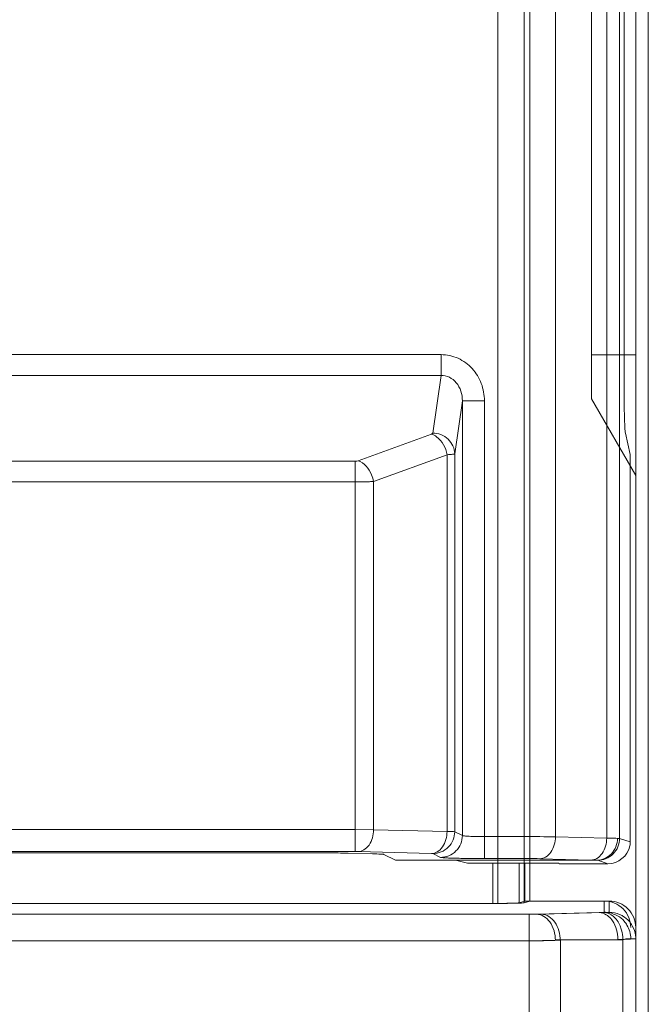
# Model space of a CAD drawing. Header units: millimetres. Extents: x -594 to 595, y -419 to 422.
# Tile 47 of 124: x -350 to -343, y 259 to 270. Entities that reach past the tile are written whole.
import ezdxf

# ---------------------------------------------------------------- set-up
doc = ezdxf.new("R2010")
doc.units = ezdxf.units.MM
doc.header["$MEASUREMENT"] = 0
doc.layers.add('layer 1', color=7, linetype='Continuous')

msp = doc.modelspace()

# ---------------------------------------------------------------- linework, layer by layer
at = {"layer": 'layer 1', "lineweight": 9}
for points in [[(-343.1827, 48.8568), (-343.1827, 48.8568), (-343.1827, 297.8562), (-343.1827, 297.8562)], [(-344.4459, 297.5153), (-344.4459, 297.5153), (-344.4459, 260.8652), (-344.4459, 260.8652)], [(-344.0923, 261.1117), (-344.0923, 261.1117), (-344.0923, 297.2188), (-344.0923, 297.2188)], [(-343.0403, 48.5136), (-343.0403, 48.5136), (-343.0403, 296.3518), (-343.0403, 296.3518)], [(-344.4451, 291.5565), (-344.4451, 291.5565), (-344.4462, 260.3636), (-344.4462, 260.3636)], [(-344.3827, 260.3827), (-344.3827, 260.3827), (-344.3827, 291.5565), (-344.3827, 291.5565)], [(-344.7451, 291.2565), (-344.7451, 291.2565), (-344.7451, 260.3565), (-344.7451, 260.3565)], [(-343.5122, 290.951), (-343.5122, 290.951), (-343.5116, 261.0965), (-343.5116, 261.0965)], [(-343.3653, 261.0932), (-343.3653, 261.0932), (-343.3653, 290.9565), (-343.3653, 290.9565)], [(-343.3156, 276.1801), (-343.3156, 276.1801), (-343.3156, 266.3828), (-343.3156, 266.3828)], [(-343.6827, 276.0715), (-343.6827, 276.0715), (-343.6827, 266.0715), (-343.6827, 266.0715)], [(-345.3884, 266.5735), (-345.3884, 266.5735), (-357.0891, 266.5735), (-357.0891, 266.5735)], [(-345.3884, 266.5735), (-345.3884, 266.5735), (-345.3884, 266.3385), (-345.3884, 266.3385)], [(-343.1827, 266.5715), (-343.1827, 266.5715), (-343.6827, 266.5715), (-343.6827, 266.5715)], [(-343.3156, 266.5715), (-343.3156, 266.5715), (-343.2388, 266.5715), (-343.2388, 266.5715)], [(-343.3156, 266.3828), (-343.3156, 265.9762), (-343.31, 265.7288), (-343.2998, 265.684)], [(-357.0891, 266.3385), (-357.0891, 266.3385), (-345.3884, 266.3385), (-345.3884, 266.3385)], [(-345.4824, 265.6857), (-345.4824, 265.6857), (-345.3884, 266.3385), (-345.3884, 266.3385)], [(-345.1464, 266.0509), (-345.1464, 266.0509), (-345.2328, 265.4508), (-345.2328, 265.4508)], [(-345.1464, 266.0509), (-345.1464, 266.0509), (-345.1464, 261.126), (-345.1464, 261.126)], [(-345.1464, 266.0509), (-345.1464, 266.0509), (-344.8967, 266.0509), (-344.8967, 266.0509)], [(-344.8967, 260.8652), (-344.8967, 260.8652), (-344.8967, 266.0509), (-344.8967, 266.0509)], [(-343.1827, 265.2054), (-343.1827, 265.2054), (-343.6827, 266.0715), (-343.6827, 266.0715)], [(-346.3282, 265.3715), (-346.3282, 265.3715), (-345.4965, 265.6742), (-345.4965, 265.6742)], [(-343.2998, 265.684), (-343.2998, 265.684), (-343.2453, 265.4441), (-343.2453, 265.4441)], [(-345.3197, 265.4393), (-345.3197, 265.4393), (-346.1514, 265.1366), (-346.1514, 265.1366)], [(-345.3197, 265.4393), (-345.3197, 265.4393), (-345.3197, 261.17), (-345.3197, 261.17)], [(-345.2328, 261.1691), (-345.2328, 261.1691), (-345.2328, 265.4508), (-345.2328, 265.4508)], [(-343.2453, 261.0532), (-343.2453, 261.0532), (-343.2453, 265.4441), (-343.2453, 265.4441)], [(-346.3623, 265.3664), (-346.3623, 265.3664), (-356.1152, 265.3664), (-356.1152, 265.3664)], [(-346.3623, 265.3664), (-346.3623, 265.3664), (-346.3623, 260.9437), (-346.3623, 260.9437)], [(-356.1152, 265.1314), (-356.1152, 265.1314), (-346.3623, 265.1314), (-346.3623, 265.1314)], [(-346.1514, 261.1918), (-346.1514, 261.1918), (-346.1514, 265.1366), (-346.1514, 265.1366)], [(-346.3623, 261.1922), (-346.3623, 261.1922), (-356.1152, 261.1922), (-356.1152, 261.1922)], [(-346.1514, 261.1918), (-346.1514, 261.1918), (-346.3623, 261.1922), (-346.3623, 261.1922)], [(-346.1514, 261.1918), (-346.1514, 261.1918), (-345.3197, 261.17), (-345.3197, 261.17)], [(-345.2328, 261.1691), (-345.2328, 261.1691), (-345.1464, 261.126), (-345.1464, 261.126)], [(-344.4459, 261.1136), (-344.4459, 261.1136), (-344.8967, 261.1136), (-344.8967, 261.1136)], [(-344.0923, 261.1117), (-344.2102, 261.1124), (-344.328, 261.1131), (-344.4459, 261.1136)], [(-344.0923, 261.1117), (-344.0923, 261.1117), (-343.5116, 261.0965), (-343.5116, 261.0965)], [(-343.3653, 261.0932), (-343.3653, 261.0932), (-343.2453, 261.0532), (-343.2453, 261.0532)], [(-343.2494, 261.008), (-343.2467, 261.0229), (-343.2453, 261.038), (-343.2453, 261.0532)], [(-356.1152, 260.9437), (-356.1152, 260.9437), (-346.3623, 260.9437), (-346.3623, 260.9437)], [(-346.7565, 260.9292), (-346.7565, 260.9292), (-355.721, 260.9292), (-355.721, 260.9292)], [(-346.4394, 260.9258), (-346.4394, 260.9258), (-346.1658, 260.9186), (-346.1658, 260.9186)], [(-345.4954, 260.9216), (-345.4954, 260.9216), (-346.3271, 260.9434), (-346.3271, 260.9434)], [(-346.0355, 260.911), (-346.0355, 260.911), (-345.9042, 260.8453), (-345.9042, 260.8453)], [(-345.3945, 260.8775), (-345.3945, 260.8775), (-345.4809, 260.9207), (-345.4809, 260.9207)], [(-343.4991, 260.8065), (-343.3793, 260.8065), (-343.2743, 260.8912), (-343.2494, 261.008)], [(-345.9042, 260.8453), (-345.9042, 260.8453), (-343.6262, 260.8453), (-343.6262, 260.8453)], [(-345.2229, 260.8453), (-345.2229, 260.8453), (-345.0867, 260.8113), (-345.0867, 260.8113)], [(-345.0867, 260.8113), (-345.0867, 260.8113), (-344.0562, 260.8113), (-344.0562, 260.8113)], [(-344.8967, 260.8652), (-344.8967, 260.8652), (-344.4459, 260.8652), (-344.4459, 260.8652)], [(-344.8012, 260.3565), (-344.8012, 260.3565), (-344.8012, 260.8113), (-344.8012, 260.8113)], [(-344.5023, 260.3637), (-344.5023, 260.3637), (-344.5023, 260.8113), (-344.5023, 260.8113)], [(-344.4388, 260.8113), (-344.4388, 260.8113), (-344.4388, 260.3827), (-344.4388, 260.3827)], [(-343.6873, 260.848), (-343.6873, 260.848), (-344.268, 260.8632), (-344.268, 260.8632)], [(-344.0562, 260.8113), (-344.0562, 260.8113), (-344.0466, 260.8065), (-344.0466, 260.8065)], [(-344.0466, 260.8065), (-344.0466, 260.8065), (-343.4991, 260.8065), (-343.4991, 260.8065)], [(-343.6137, 260.8447), (-343.6137, 260.8447), (-343.6262, 260.8453), (-343.6262, 260.8453)], [(-343.4991, 260.8065), (-343.4991, 260.8065), (-343.6137, 260.8447), (-343.6137, 260.8447)], [(-360.0989, 260.3565), (-360.0989, 260.3565), (-344.8012, 260.3565), (-344.8012, 260.3565)], [(-344.7451, 260.3565), (-344.7451, 260.3565), (-360.0428, 260.3565), (-360.0428, 260.3565)], [(-344.8012, 260.3565), (-344.6456, 260.3565), (-344.5159, 260.3596), (-344.5023, 260.3637)], [(-344.7451, 260.3565), (-344.5895, 260.3565), (-344.4598, 260.3596), (-344.4462, 260.3636)], [(-344.5023, 260.3637), (-344.5023, 260.3637), (-344.4388, 260.3827), (-344.4388, 260.3827)], [(-344.3827, 260.3827), (-344.3827, 260.3827), (-344.4462, 260.3636), (-344.4462, 260.3636)], [(-344.4388, 260.3827), (-344.4388, 260.3827), (-343.5388, 260.3827), (-343.5388, 260.3827)], [(-343.4827, 260.3827), (-343.4827, 260.3827), (-344.3827, 260.3827), (-344.3827, 260.3827)], [(-343.5388, 260.257), (-343.5388, 260.257), (-343.5388, 260.3827), (-343.5388, 260.3827)], [(-343.4827, 260.3827), (-343.4827, 260.3827), (-343.4827, 260.2569), (-343.4827, 260.2569)], [(-343.5973, 260.2533), (-343.5973, 260.2533), (-344.3045, 260.2347), (-344.3045, 260.2347)], [(-344.2484, 260.2347), (-344.2484, 260.2347), (-343.5413, 260.2532), (-343.5413, 260.2532)], [(-343.5656, 260.2543), (-343.5656, 260.2543), (-343.5973, 260.2533), (-343.5973, 260.2533)], [(-383.9402, 260.2332), (-383.9402, 260.2332), (-344.4508, 260.2332), (-344.4508, 260.2332)], [(-344.3936, 260.2332), (-344.3936, 260.2332), (-383.8839, 260.2332), (-383.8839, 260.2332)], [(-344.3898, 260.2332), (-344.3898, 260.2332), (-344.3898, 49.2109), (-344.3898, 49.2109)], [(-343.2574, 260.155), (-343.2776, 260.1784), (-343.3024, 260.1983), (-343.3291, 260.2138)], [(-343.3135, 260.155), (-343.3016, 260.1413), (-343.2911, 260.1263), (-343.2819, 260.1106)], [(-343.2217, 260.1033), (-343.2318, 260.1217), (-343.2437, 260.1392), (-343.2574, 260.155)], [(-343.3599, 260.103), (-343.3531, 260.0863), (-343.3475, 260.0692), (-343.3429, 260.0518)], [(-343.3429, 260.0518), (-343.3345, 260.0197), (-343.3297, 259.9865), (-343.3291, 259.9534)], [(-343.2819, 260.1106), (-343.2551, 260.0647), (-343.2388, 260.0102), (-343.2388, 259.9571)], [(-344.4459, 259.9333), (-344.4459, 259.9333), (-384.2399, 259.9333), (-384.2399, 259.9333)], [(-384.1838, 259.9333), (-384.1838, 259.9333), (-344.3898, 259.9333), (-344.3898, 259.9333)], [(-344.0923, 259.9441), (-344.0923, 259.9441), (-343.3852, 259.9441), (-343.3852, 259.9441)], [(-344.0363, 49.6982), (-344.0363, 49.6982), (-344.0363, 259.9441), (-344.0363, 259.9441)], [(-343.3291, 259.9441), (-343.3291, 259.9441), (-344.0363, 259.9441), (-344.0363, 259.9441)], [(-343.3057, 259.9527), (-343.3057, 259.9527), (-343.3852, 259.9493), (-343.3852, 259.9493)], [(-343.3291, 259.9441), (-343.3291, 259.9441), (-343.3291, 49.6982), (-343.3291, 49.6982)]]:
    msp.add_open_spline(points, degree=3, dxfattribs=at)
for points, knots in [([(-344.8967, 266.0509), (-344.8976, 266.117), (-344.9086, 266.1837), (-344.9318, 266.246), (-344.9318, 266.246), (-344.9549, 266.3083), (-344.9901, 266.3661), (-345.0349, 266.4152), (-345.0349, 266.4152), (-345.0798, 266.4642), (-345.1343, 266.5045), (-345.1949, 266.5318), (-345.1949, 266.5318), (-345.2556, 266.5591), (-345.3225, 266.5734), (-345.3884, 266.5735)], [0, 0, 0, 0, 0.2, 0.2, 0.2, 0.2, 0.4, 0.4, 0.4, 0.4, 0.6, 0.6, 0.6, 0.6, 1, 1, 1, 1]), ([(-345.1464, 266.0509), (-345.1453, 266.1229), (-345.1691, 266.1995), (-345.2159, 266.2555), (-345.2159, 266.2555), (-345.2372, 266.2812), (-345.2634, 266.3025), (-345.2933, 266.317), (-345.2933, 266.317), (-345.3228, 266.3314), (-345.3559, 266.3391), (-345.3884, 266.3385)], [0, 0, 0, 0, 0.25, 0.25, 0.25, 0.25, 0.5, 0.5, 0.5, 0.5, 1, 1, 1, 1]), ([(-345.4965, 265.6742), (-345.4945, 265.6749), (-345.4927, 265.6757), (-345.4908, 265.6767), (-345.4908, 265.6767), (-345.487, 265.6787), (-345.483, 265.6817), (-345.4824, 265.6857)], [0, 0, 0, 0, 0.3333333, 0.3333333, 0.3333333, 0.3333333, 1, 1, 1, 1]), ([(-345.4965, 265.6742), (-345.4758, 265.6676), (-345.4564, 265.6568), (-345.4388, 265.6436), (-345.4388, 265.6436), (-345.375, 265.5959), (-345.3338, 265.5168), (-345.3197, 265.4393)], [0, 0, 0, 0, 0.3333333, 0.3333333, 0.3333333, 0.3333333, 1, 1, 1, 1]), ([(-345.2328, 265.4508), (-345.2339, 265.511), (-345.2624, 265.5725), (-345.3075, 265.6154), (-345.3075, 265.6154), (-345.3545, 265.6602), (-345.4196, 265.6847), (-345.4824, 265.6857)], [0, 0, 0, 0, 0.3333333, 0.3333333, 0.3333333, 0.3333333, 1, 1, 1, 1]), ([(-346.3623, 265.3664), (-346.3591, 265.3664), (-346.356, 265.3665), (-346.3528, 265.3667), (-346.3528, 265.3667), (-346.3444, 265.3673), (-346.336, 265.3686), (-346.3282, 265.3715)], [0, 0, 0, 0, 0.3333333, 0.3333333, 0.3333333, 0.3333333, 1, 1, 1, 1]), ([(-346.1514, 265.1366), (-346.1562, 265.1628), (-346.1637, 265.1882), (-346.1745, 265.2133), (-346.1745, 265.2133), (-346.2041, 265.2823), (-346.2582, 265.349), (-346.3282, 265.3715)], [0, 0, 0, 0, 0.3333333, 0.3333333, 0.3333333, 0.3333333, 1, 1, 1, 1]), ([(-345.2328, 265.4508), (-345.2347, 265.4487), (-345.2377, 265.4481), (-345.2407, 265.4476), (-345.2407, 265.4476), (-345.2469, 265.4465), (-345.2525, 265.4454), (-345.2583, 265.4446), (-345.2583, 265.4446), (-345.2669, 265.4433), (-345.2759, 265.4425), (-345.2848, 265.4418), (-345.2848, 265.4418), (-345.2965, 265.4408), (-345.3081, 265.44), (-345.3197, 265.4393)], [0, 0, 0, 0, 0.2, 0.2, 0.2, 0.2, 0.4, 0.4, 0.4, 0.4, 0.6, 0.6, 0.6, 0.6, 1, 1, 1, 1]), ([(-346.1514, 265.1366), (-346.1665, 265.1357), (-346.1816, 265.135), (-346.1968, 265.1344), (-346.1968, 265.1344), (-346.2519, 265.1322), (-346.3071, 265.1314), (-346.3623, 265.1314)], [0, 0, 0, 0, 0.3333333, 0.3333333, 0.3333333, 0.3333333, 1, 1, 1, 1]), ([(-346.3271, 260.9434), (-346.3049, 260.9439), (-346.2826, 260.9509), (-346.2631, 260.9621), (-346.2631, 260.9621), (-346.2394, 260.9757), (-346.2198, 260.9955), (-346.204, 261.0177), (-346.204, 261.0177), (-346.1861, 261.043), (-346.1733, 261.0716), (-346.1647, 261.1013), (-346.1647, 261.1013), (-346.1562, 261.1307), (-346.1518, 261.1613), (-346.1514, 261.1918)], [0, 0, 0, 0, 0.2, 0.2, 0.2, 0.2, 0.4, 0.4, 0.4, 0.4, 0.6, 0.6, 0.6, 0.6, 1, 1, 1, 1]), ([(-345.3197, 261.17), (-345.3201, 261.1395), (-345.3245, 261.1089), (-345.333, 261.0795), (-345.333, 261.0795), (-345.3416, 261.0498), (-345.3544, 261.0213), (-345.3723, 260.9959), (-345.3723, 260.9959), (-345.388, 260.9737), (-345.4077, 260.9539), (-345.4314, 260.9403), (-345.4314, 260.9403), (-345.4509, 260.9291), (-345.4732, 260.9222), (-345.4954, 260.9216)], [0, 0, 0, 0, 0.2, 0.2, 0.2, 0.2, 0.4, 0.4, 0.4, 0.4, 0.6, 0.6, 0.6, 0.6, 1, 1, 1, 1]), ([(-345.4809, 260.9207), (-345.4176, 260.9208), (-345.3518, 260.9474), (-345.3056, 260.9936), (-345.3056, 260.9936), (-345.2594, 261.0399), (-345.2329, 261.1058), (-345.2328, 261.1691)], [0, 0, 0, 0, 0.3333333, 0.3333333, 0.3333333, 0.3333333, 1, 1, 1, 1]), ([(-345.3197, 261.17), (-345.2992, 261.1699), (-345.2787, 261.1694), (-345.2581, 261.1696), (-345.2581, 261.1696), (-345.2497, 261.1696), (-345.2412, 261.1698), (-345.2328, 261.1691)], [0, 0, 0, 0, 0.3333333, 0.3333333, 0.3333333, 0.3333333, 1, 1, 1, 1]), ([(-345.1464, 261.126), (-345.1465, 261.0626), (-345.173, 260.9967), (-345.2192, 260.9504), (-345.2192, 260.9504), (-345.2654, 260.9042), (-345.3312, 260.8776), (-345.3945, 260.8775)], [0, 0, 0, 0, 0.3333333, 0.3333333, 0.3333333, 0.3333333, 1, 1, 1, 1]), ([(-344.8967, 261.1136), (-344.9276, 261.1137), (-344.9585, 261.114), (-344.9894, 261.1147), (-344.9894, 261.1147), (-345.0159, 261.1152), (-345.0425, 261.1159), (-345.0689, 261.1173), (-345.0689, 261.1173), (-345.0792, 261.1178), (-345.0895, 261.1184), (-345.1, 261.1191), (-345.1, 261.1191), (-345.108, 261.1196), (-345.116, 261.1202), (-345.1238, 261.1212), (-345.1238, 261.1212), (-345.1289, 261.1219), (-345.1339, 261.1227), (-345.1394, 261.1235), (-345.1394, 261.1235), (-345.142, 261.1239), (-345.1447, 261.1242), (-345.1464, 261.126)], [0, 0, 0, 0, 0.1428571, 0.1428571, 0.1428571, 0.1428571, 0.2857143, 0.2857143, 0.2857143, 0.2857143, 0.4285714, 0.4285714, 0.4285714, 0.4285714, 0.5714286, 0.5714286, 0.5714286, 0.5714286, 0.7142857, 0.7142857, 0.7142857, 0.7142857, 1, 1, 1, 1]), ([(-344.268, 260.8632), (-344.2458, 260.8638), (-344.2235, 260.8708), (-344.204, 260.882), (-344.204, 260.882), (-344.1803, 260.8956), (-344.1607, 260.9154), (-344.1449, 260.9376), (-344.1449, 260.9376), (-344.127, 260.9629), (-344.1142, 260.9914), (-344.1056, 261.0212), (-344.1056, 261.0212), (-344.0971, 261.0506), (-344.0927, 261.0812), (-344.0923, 261.1117)], [0, 0, 0, 0, 0.2, 0.2, 0.2, 0.2, 0.4, 0.4, 0.4, 0.4, 0.6, 0.6, 0.6, 0.6, 1, 1, 1, 1]), ([(-343.5116, 261.0965), (-343.512, 261.066), (-343.5163, 261.0354), (-343.5248, 261.0059), (-343.5248, 261.0059), (-343.5334, 260.9762), (-343.5463, 260.9477), (-343.5642, 260.9224), (-343.5642, 260.9224), (-343.5799, 260.9002), (-343.5995, 260.8804), (-343.6233, 260.8668), (-343.6233, 260.8668), (-343.6428, 260.8556), (-343.6651, 260.8486), (-343.6873, 260.848)], [0, 0, 0, 0, 0.2, 0.2, 0.2, 0.2, 0.4, 0.4, 0.4, 0.4, 0.6, 0.6, 0.6, 0.6, 1, 1, 1, 1]), ([(-343.6249, 260.8453), (-343.5942, 260.8456), (-343.5632, 260.8523), (-343.5349, 260.8648), (-343.5349, 260.8648), (-343.5061, 260.8775), (-343.4801, 260.8961), (-343.4585, 260.9188), (-343.4585, 260.9188), (-343.4364, 260.9419), (-343.419, 260.9694), (-343.4072, 260.9991), (-343.4072, 260.9991), (-343.3952, 261.0292), (-343.389, 261.0617), (-343.3888, 261.0938)], [0, 0, 0, 0, 0.2, 0.2, 0.2, 0.2, 0.4, 0.4, 0.4, 0.4, 0.6, 0.6, 0.6, 0.6, 1, 1, 1, 1]), ([(-343.6137, 260.8447), (-343.5504, 260.8447), (-343.4843, 260.8712), (-343.4381, 260.9175), (-343.4381, 260.9175), (-343.3918, 260.9638), (-343.3653, 261.0298), (-343.3653, 261.0932)], [0, 0, 0, 0, 0.3333333, 0.3333333, 0.3333333, 0.3333333, 1, 1, 1, 1]), ([(-343.5116, 261.0965), (-343.4984, 261.0963), (-343.4852, 261.096), (-343.4721, 261.0958), (-343.4721, 261.0958), (-343.4443, 261.0953), (-343.4165, 261.0949), (-343.3888, 261.0938)], [0, 0, 0, 0, 0.3333333, 0.3333333, 0.3333333, 0.3333333, 1, 1, 1, 1]), ([(-343.3888, 261.0938), (-343.3856, 261.0938), (-343.3824, 261.0936), (-343.3792, 261.0937), (-343.3792, 261.0937), (-343.3746, 261.0937), (-343.3699, 261.094), (-343.3653, 261.0932)], [0, 0, 0, 0, 0.3333333, 0.3333333, 0.3333333, 0.3333333, 1, 1, 1, 1]), ([(-346.7565, 260.9292), (-346.7274, 260.9292), (-346.6982, 260.9291), (-346.669, 260.929), (-346.669, 260.929), (-346.5925, 260.9286), (-346.5159, 260.9278), (-346.4394, 260.9258)], [0, 0, 0, 0, 0.3333333, 0.3333333, 0.3333333, 0.3333333, 1, 1, 1, 1]), ([(-346.3623, 260.9437), (-346.3591, 260.9437), (-346.3558, 260.9437), (-346.3526, 260.9437), (-346.3526, 260.9437), (-346.3441, 260.9437), (-346.3356, 260.9436), (-346.3271, 260.9434)], [0, 0, 0, 0, 0.3333333, 0.3333333, 0.3333333, 0.3333333, 1, 1, 1, 1]), ([(-346.1658, 260.9186), (-346.1484, 260.9182), (-346.131, 260.9175), (-346.1135, 260.917), (-346.1135, 260.917), (-346.1002, 260.9165), (-346.0868, 260.9161), (-346.0736, 260.9151), (-346.0736, 260.9151), (-346.0649, 260.9144), (-346.0563, 260.9135), (-346.0472, 260.9131), (-346.0472, 260.9131), (-346.0432, 260.9129), (-346.039, 260.9128), (-346.0355, 260.911)], [0, 0, 0, 0, 0.2, 0.2, 0.2, 0.2, 0.4, 0.4, 0.4, 0.4, 0.6, 0.6, 0.6, 0.6, 1, 1, 1, 1]), ([(-345.4954, 260.9216), (-345.492, 260.9215), (-345.4887, 260.9211), (-345.4852, 260.9212), (-345.4852, 260.9212), (-345.4837, 260.9212), (-345.4822, 260.9214), (-345.4809, 260.9207)], [0, 0, 0, 0, 0.3333333, 0.3333333, 0.3333333, 0.3333333, 1, 1, 1, 1]), ([(-345.3945, 260.8775), (-345.3902, 260.8756), (-345.3853, 260.8754), (-345.3805, 260.8751), (-345.3805, 260.8751), (-345.37, 260.8744), (-345.3598, 260.8735), (-345.3495, 260.8728), (-345.3495, 260.8728), (-345.3337, 260.8717), (-345.3178, 260.8711), (-345.302, 260.8706), (-345.302, 260.8706), (-345.2812, 260.87), (-345.2606, 260.8693), (-345.2399, 260.8688), (-345.2399, 260.8688), (-345.2151, 260.8681), (-345.1903, 260.8676), (-345.1655, 260.8672), (-345.1655, 260.8672), (-345.1375, 260.8668), (-345.1095, 260.8664), (-345.0815, 260.8661), (-345.0815, 260.8661), (-345.0199, 260.8655), (-344.9583, 260.8652), (-344.8967, 260.8652)], [0, 0, 0, 0, 0.125, 0.125, 0.125, 0.125, 0.25, 0.25, 0.25, 0.25, 0.375, 0.375, 0.375, 0.375, 0.5, 0.5, 0.5, 0.5, 0.625, 0.625, 0.625, 0.625, 0.75, 0.75, 0.75, 0.75, 1, 1, 1, 1]), ([(-344.4459, 260.8652), (-344.4295, 260.8652), (-344.4132, 260.8651), (-344.3968, 260.865), (-344.3968, 260.865), (-344.3539, 260.8648), (-344.311, 260.8644), (-344.268, 260.8632)], [0, 0, 0, 0, 0.3333333, 0.3333333, 0.3333333, 0.3333333, 1, 1, 1, 1]), ([(-343.6248, 260.8453), (-343.6284, 260.8456), (-343.632, 260.8459), (-343.6356, 260.8461), (-343.6356, 260.8461), (-343.6528, 260.8471), (-343.6701, 260.8476), (-343.6873, 260.848)], [0, 0, 0, 0, 0.3333333, 0.3333333, 0.3333333, 0.3333333, 1, 1, 1, 1]), ([(-343.2388, 260.0826), (-343.2388, 260.1622), (-343.2704, 260.2385), (-343.3266, 260.2948), (-343.3266, 260.2948), (-343.3829, 260.3511), (-343.4592, 260.3827), (-343.5388, 260.3827)], [0, 0, 0, 0, 0.3333333, 0.3333333, 0.3333333, 0.3333333, 1, 1, 1, 1]), ([(-343.1827, 260.0826), (-343.1827, 260.1621), (-343.2143, 260.2385), (-343.2706, 260.2948), (-343.2706, 260.2948), (-343.3268, 260.351), (-343.4031, 260.3827), (-343.4827, 260.3827)], [0, 0, 0, 0, 0.3333333, 0.3333333, 0.3333333, 0.3333333, 1, 1, 1, 1]), ([(-343.4895, 260.2079), (-343.4978, 260.2149), (-343.5065, 260.2213), (-343.5159, 260.227), (-343.5159, 260.227), (-343.5404, 260.242), (-343.5688, 260.2525), (-343.5973, 260.2533)], [0, 0, 0, 0, 0.3333333, 0.3333333, 0.3333333, 0.3333333, 1, 1, 1, 1]), ([(-343.5388, 260.257), (-343.5388, 260.2546), (-343.5425, 260.2553), (-343.5456, 260.2556), (-343.5456, 260.2556), (-343.5546, 260.2565), (-343.5589, 260.2546), (-343.5656, 260.2543)], [0, 0, 0, 0, 0.3333333, 0.3333333, 0.3333333, 0.3333333, 1, 1, 1, 1]), ([(-343.5413, 260.2532), (-343.533, 260.2535), (-343.525, 260.2539), (-343.5164, 260.254), (-343.5164, 260.254), (-343.51, 260.2542), (-343.5033, 260.2542), (-343.4979, 260.2549), (-343.4979, 260.2549), (-343.4945, 260.2554), (-343.4917, 260.2562), (-343.4865, 260.2559), (-343.4865, 260.2559), (-343.4847, 260.2558), (-343.4827, 260.2556), (-343.4827, 260.2569)], [0, 0, 0, 0, 0.2, 0.2, 0.2, 0.2, 0.4, 0.4, 0.4, 0.4, 0.6, 0.6, 0.6, 0.6, 1, 1, 1, 1]), ([(-343.5413, 260.2532), (-343.5048, 260.2523), (-343.4688, 260.236), (-343.4394, 260.2128), (-343.4394, 260.2128), (-343.4031, 260.1841), (-343.3771, 260.1448), (-343.3599, 260.103)], [0, 0, 0, 0, 0.3333333, 0.3333333, 0.3333333, 0.3333333, 1, 1, 1, 1]), ([(-343.5388, 260.257), (-343.5189, 260.257), (-343.499, 260.2546), (-343.4794, 260.2504), (-343.4794, 260.2504), (-343.4165, 260.2367), (-343.3553, 260.2033), (-343.3135, 260.155)], [0, 0, 0, 0, 0.3333333, 0.3333333, 0.3333333, 0.3333333, 1, 1, 1, 1]), ([(-343.3291, 260.2138), (-343.3412, 260.2209), (-343.3537, 260.2271), (-343.3667, 260.2325), (-343.3667, 260.2325), (-343.4033, 260.2478), (-343.4432, 260.2569), (-343.4827, 260.2569)], [0, 0, 0, 0, 0.3333333, 0.3333333, 0.3333333, 0.3333333, 1, 1, 1, 1]), ([(-344.3045, 260.2347), (-344.3149, 260.2345), (-344.3254, 260.2343), (-344.3358, 260.2341), (-344.3358, 260.2341), (-344.3741, 260.2334), (-344.4125, 260.2332), (-344.4508, 260.2332)], [0, 0, 0, 0, 0.3333333, 0.3333333, 0.3333333, 0.3333333, 1, 1, 1, 1]), ([(-344.3936, 260.2332), (-344.3803, 260.2332), (-344.367, 260.2332), (-344.3536, 260.2333), (-344.3536, 260.2333), (-344.3185, 260.2334), (-344.2834, 260.2338), (-344.2484, 260.2347)], [0, 0, 0, 0, 0.3333333, 0.3333333, 0.3333333, 0.3333333, 1, 1, 1, 1]), ([(-344.3045, 260.2347), (-344.2472, 260.2332), (-344.1932, 260.1944), (-344.157, 260.1467), (-344.157, 260.1467), (-344.1112, 260.0862), (-344.094, 260.0114), (-344.0924, 259.9389)], [0, 0, 0, 0, 0.3333333, 0.3333333, 0.3333333, 0.3333333, 1, 1, 1, 1]), ([(-344.0362, 259.9348), (-344.0366, 259.9719), (-344.0429, 260.009), (-344.0531, 260.0447), (-344.0531, 260.0447), (-344.0633, 260.0802), (-344.0774, 260.1143), (-344.0998, 260.145), (-344.0998, 260.145), (-344.1349, 260.1932), (-344.1905, 260.2332), (-344.2484, 260.2347)], [0, 0, 0, 0, 0.25, 0.25, 0.25, 0.25, 0.5, 0.5, 0.5, 0.5, 1, 1, 1, 1]), ([(-343.3852, 259.9493), (-343.3854, 260.0219), (-343.4039, 260.0982), (-343.4452, 260.1584), (-343.4452, 260.1584), (-343.4578, 260.1768), (-343.4725, 260.1937), (-343.4895, 260.2079)], [0, 0, 0, 0, 0.3333333, 0.3333333, 0.3333333, 0.3333333, 1, 1, 1, 1]), ([(-343.1827, 259.9571), (-343.1827, 259.9691), (-343.1836, 259.9811), (-343.1852, 259.9931), (-343.1852, 259.9931), (-343.1904, 260.0315), (-343.2031, 260.0694), (-343.2217, 260.1033)], [0, 0, 0, 0, 0.3333333, 0.3333333, 0.3333333, 0.3333333, 1, 1, 1, 1]), ([(-344.0923, 259.9389), (-344.1176, 259.9379), (-344.1428, 259.9371), (-344.1681, 259.9364), (-344.1681, 259.9364), (-344.2607, 259.934), (-344.3533, 259.9335), (-344.4459, 259.9333)], [0, 0, 0, 0, 0.3333333, 0.3333333, 0.3333333, 0.3333333, 1, 1, 1, 1]), ([(-344.3898, 259.9333), (-344.3573, 259.9334), (-344.3247, 259.9334), (-344.2922, 259.9337), (-344.2922, 259.9337), (-344.2069, 259.9343), (-344.1215, 259.9363), (-344.0363, 259.9402)], [0, 0, 0, 0, 0.3333333, 0.3333333, 0.3333333, 0.3333333, 1, 1, 1, 1]), ([(-343.3291, 259.948), (-343.3084, 259.9493), (-343.2878, 259.9506), (-343.267, 259.9517), (-343.267, 259.9517), (-343.2515, 259.9525), (-343.2359, 259.9532), (-343.2207, 259.9542), (-343.2207, 259.9542), (-343.2153, 259.9545), (-343.2099, 259.9548), (-343.2042, 259.955), (-343.2042, 259.955), (-343.2001, 259.9552), (-343.1958, 259.9552), (-343.1923, 259.9558), (-343.1923, 259.9558), (-343.1902, 259.9562), (-343.1884, 259.9567), (-343.1851, 259.9565), (-343.1851, 259.9565), (-343.184, 259.9564), (-343.1827, 259.9562), (-343.1827, 259.9571)], [0, 0, 0, 0, 0.1428571, 0.1428571, 0.1428571, 0.1428571, 0.2857143, 0.2857143, 0.2857143, 0.2857143, 0.4285714, 0.4285714, 0.4285714, 0.4285714, 0.5714286, 0.5714286, 0.5714286, 0.5714286, 0.7142857, 0.7142857, 0.7142857, 0.7142857, 1, 1, 1, 1]), ([(-343.2388, 259.9571), (-343.2388, 259.9514), (-343.248, 259.9538), (-343.2558, 259.9551), (-343.2558, 259.9551), (-343.2785, 259.959), (-343.2891, 259.9534), (-343.3057, 259.9527)], [0, 0, 0, 0, 0.3333333, 0.3333333, 0.3333333, 0.3333333, 1, 1, 1, 1])]:
    msp.add_open_spline(points, degree=3, knots=knots, dxfattribs=at)

doc.saveas('drawing.dxf')
